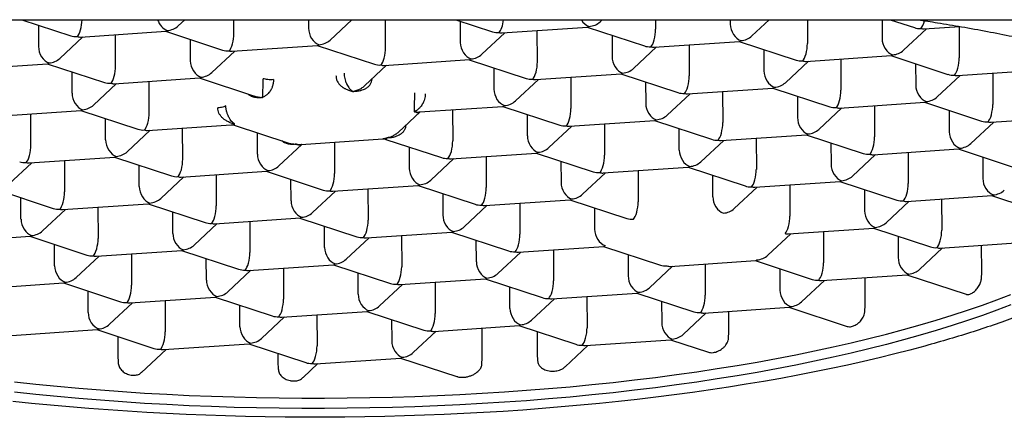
# Model space of a CAD drawing. Header units: millimetres. Extents: x 8 to 676, y 12 to 869.
# Tile 51 of 75: x 289.07 to 298.15, y 757.01 to 760.68. Entities that reach past the tile are written whole.
import ezdxf

# ---------------------------------------------------------------- set-up
doc = ezdxf.new("R2010")
doc.units = ezdxf.units.MM

msp = doc.modelspace()

# ---------------------------------------------------------------- linework, layer by layer
at = {"color": 7, "linetype": 'Continuous', "lineweight": 30}
for p, q in [((278.0672, 760.6752), (305.673, 760.6752)), ((289.088, 760.6752), (289.5406, 760.5266)), ((289.2425, 760.6245), (289.2432, 760.4272)), ((290.531, 760.6183), (290.5919, 760.6752)), ((291.0436, 760.5491), (291.0432, 760.6752)), ((291.7319, 760.6752), (291.7322, 760.5957)), ((291.9303, 760.4874), (292.1311, 760.6752)), ((292.4429, 760.4182), (292.442, 760.6752)), ((293.091, 760.6752), (293.4289, 760.5643)), ((293.1308, 760.6622), (293.1315, 760.4648)), ((294.4193, 760.6559), (294.4399, 760.6752)), ((294.9316, 760.6752), (294.9319, 760.5868)), ((295.6204, 760.6752), (295.6205, 760.6334)), ((295.8186, 760.5251), (295.9791, 760.6752)), ((296.3304, 760.6752), (296.3312, 760.4559)), ((297.0192, 760.6752), (297.0198, 760.5025)), ((297.094, 760.6752), (297.3172, 760.6019)), ((297.4068, 760.5907), (297.7353, 760.6129)), ((297.7294, 760.6125), (297.7304, 760.325)), ((289.6302, 760.5154), (290.4167, 760.5686)), ((289.9538, 760.2497), (289.9529, 760.5372)), ((290.414, 760.5684), (290.9398, 760.3957)), ((293.3295, 760.3565), (293.5413, 760.5546)), ((293.5185, 760.553), (294.305, 760.6063)), ((293.8421, 760.2874), (293.8412, 760.5749)), ((294.3023, 760.6061), (294.8281, 760.4334)), ((294.53, 760.5313), (294.5307, 760.334)), ((297.2178, 760.3942), (297.4296, 760.5922)), ((289.4412, 760.3189), (289.653, 760.5169)), ((290.6417, 760.4936), (290.6424, 760.2963)), ((291.0294, 760.3845), (291.8159, 760.4377)), ((291.8132, 760.4376), (292.3391, 760.2649)), ((294.9177, 760.4221), (295.7042, 760.4754)), ((295.2404, 760.444), (295.2414, 760.1565)), ((295.7015, 760.4752), (296.2274, 760.3025)), ((290.8405, 760.188), (291.0523, 760.386)), ((294.7288, 760.2257), (294.9405, 760.4237)), ((295.9293, 760.4004), (295.93, 760.2031)), ((296.317, 760.2913), (297.1035, 760.3445)), ((297.1008, 760.3443), (297.6266, 760.1716)), ((288.5404, 760.2159), (289.3269, 760.2692)), ((289.3242, 760.269), (289.85, 760.0963)), ((292.2527, 760.0692), (292.4515, 760.2552)), ((292.4287, 760.2536), (293.2152, 760.3069)), ((293.2125, 760.3067), (293.7383, 760.134)), ((296.128, 760.0948), (296.3398, 760.2928)), ((296.6396, 760.3131), (296.6406, 760.0256)), ((297.3285, 760.2695), (297.3292, 760.0722)), ((289.5526, 759.9969), (289.5519, 760.1942)), ((293.4402, 760.2319), (293.4409, 760.0346)), ((293.8279, 760.1227), (294.6144, 760.176)), ((294.6117, 760.1758), (295.1376, 760.0031)), ((297.5273, 759.9639), (297.739, 760.1619)), ((297.7162, 760.1604), (298.5027, 760.2137)), ((298.0389, 760.1822), (298.0399, 759.8947)), ((289.7507, 759.8886), (289.9625, 760.0866)), ((289.9396, 760.0851), (290.7261, 760.1383)), ((290.2633, 759.8194), (290.2623, 760.1069)), ((290.7234, 760.1381), (291.233, 759.9708)), ((293.639, 759.9262), (293.8507, 760.1243)), ((294.1506, 760.1446), (294.1516, 759.8571)), ((294.8395, 760.101), (294.8402, 759.9037)), ((295.0382, 759.7954), (295.25, 759.9934)), ((295.2272, 759.9919), (296.0137, 760.0451)), ((295.5498, 760.0137), (295.5508, 759.7262)), ((296.011, 760.0449), (296.5368, 759.8722)), ((296.2387, 759.9701), (296.2394, 759.7728)), ((296.6264, 759.861), (297.4129, 759.9142)), ((297.4102, 759.9141), (297.9361, 759.7414)), ((288.8498, 759.7857), (289.6363, 759.8389)), ((289.1735, 759.52), (289.1725, 759.8075)), ((289.6336, 759.8387), (290.1595, 759.666)), ((292.5628, 759.6395), (292.7609, 759.8249)), ((292.755, 759.8245), (293.5246, 759.8766)), ((293.0608, 759.8452), (293.0618, 759.5577)), ((293.5219, 759.8764), (294.0478, 759.7037)), ((293.7504, 759.6043), (293.7497, 759.8016)), ((296.4375, 759.6645), (296.6492, 759.8625)), ((296.9491, 759.8828), (296.9501, 759.5953)), ((297.638, 759.8393), (297.6387, 759.6419)), ((289.8621, 759.5666), (289.8614, 759.7639)), ((290.2491, 759.6548), (291.0187, 759.7069)), ((291.0473, 759.7031), (291.5417, 759.5407)), ((294.1374, 759.6924), (294.9239, 759.7457)), ((294.46, 759.7143), (294.461, 759.4268)), ((294.9212, 759.7455), (295.447, 759.5728)), ((297.8367, 759.5336), (298.0485, 759.7317)), ((298.0257, 759.7301), (298.8122, 759.7834)), ((290.0601, 759.4583), (290.2719, 759.6563)), ((290.5727, 759.3891), (290.5718, 759.6766)), ((291.2613, 759.4357), (291.2606, 759.633)), ((293.9484, 759.496), (294.1602, 759.694)), ((295.1496, 759.4734), (295.1489, 759.6707)), ((295.5366, 759.5616), (296.3231, 759.6148)), ((296.3204, 759.6146), (296.8463, 759.4419)), ((291.4594, 759.3274), (291.6711, 759.5255)), ((291.6657, 759.5251), (292.4174, 759.576)), ((291.971, 759.5458), (291.972, 759.2582)), ((292.4458, 759.5725), (292.958, 759.4043)), ((295.3477, 759.3651), (295.5594, 759.5631)), ((295.8593, 759.5834), (295.8603, 759.2959)), ((296.5482, 759.5398), (296.5489, 759.3425)), ((292.6599, 759.5022), (292.6606, 759.3049)), ((293.0476, 759.393), (293.8341, 759.4463)), ((293.8314, 759.4461), (294.3572, 759.2734)), ((296.7469, 759.2342), (296.9587, 759.4322)), ((296.9359, 759.4307), (297.7224, 759.484)), ((297.2585, 759.4525), (297.2595, 759.165)), ((297.7197, 759.4838), (298.2455, 759.3111)), ((288.9703, 759.1589), (289.1821, 759.3569)), ((289.1593, 759.3554), (289.9458, 759.4086)), ((289.482, 759.3772), (289.4829, 759.0897)), ((289.9431, 759.4084), (290.4689, 759.2357)), ((292.8586, 759.1965), (293.0704, 759.3946)), ((293.3702, 759.4149), (293.3712, 759.1274)), ((294.0591, 759.3713), (294.0598, 759.174)), ((297.9474, 759.409), (297.9481, 759.2117)), ((290.1715, 759.1363), (290.1708, 759.3336)), ((290.5585, 759.2245), (291.345, 759.2777)), ((291.3423, 759.2776), (291.8682, 759.1049)), ((294.2579, 759.0657), (294.4696, 759.2637)), ((294.4468, 759.2622), (295.2333, 759.3154)), ((294.7695, 759.284), (294.7705, 758.9965)), ((295.2306, 759.3152), (295.7565, 759.1425)), ((290.3696, 759.028), (290.5814, 759.226)), ((290.8812, 759.2463), (290.8822, 758.9588)), ((291.5708, 759.0055), (291.5701, 759.2028)), ((295.4591, 759.0431), (295.4584, 759.2404)), ((295.8461, 759.1313), (296.6326, 759.1845)), ((296.6299, 759.1844), (297.1557, 759.0117)), ((288.8533, 759.109), (289.3791, 758.9363)), ((291.7688, 758.8971), (291.9806, 759.0952)), ((291.9578, 759.0936), (292.7443, 759.1469)), ((292.2804, 759.1155), (292.2814, 758.828)), ((292.7416, 759.1467), (293.2674, 758.974)), ((292.9693, 759.0719), (292.97, 758.8746)), ((295.6571, 758.9348), (295.8689, 759.1328)), ((296.1687, 759.1531), (296.1697, 758.8656)), ((296.8576, 759.1096), (296.8583, 758.9122)), ((289.0817, 758.8369), (289.081, 759.0342)), ((289.4687, 758.9251), (290.2552, 758.9783)), ((290.2525, 758.9782), (290.7784, 758.8055)), ((293.357, 758.9627), (294.1435, 759.016)), ((293.6797, 758.9846), (293.6807, 758.6971)), ((294.1408, 759.0158), (294.6667, 758.8431)), ((297.0564, 758.8039), (297.2681, 759.002)), ((297.2453, 759.0004), (298.0318, 759.0537)), ((297.568, 759.0223), (297.569, 758.7347)), ((298.0291, 759.0535), (298.555, 758.8808)), ((289.2798, 758.7286), (289.4916, 758.9266)), ((289.7914, 758.9469), (289.7924, 758.6594)), ((290.481, 758.706), (290.4803, 758.9034)), ((293.1681, 758.7663), (293.3798, 758.9643)), ((294.3686, 758.941), (294.3693, 758.7437)), ((290.679, 758.5977), (290.8908, 758.7958)), ((290.868, 758.7942), (291.6545, 758.8475)), ((291.1906, 758.8161), (291.1916, 758.5285)), ((291.6518, 758.8473), (292.1776, 758.6746)), ((291.8802, 758.5752), (291.8795, 758.7725)), ((292.2672, 758.6633), (293.0537, 758.7166)), ((293.051, 758.7164), (293.5769, 758.5437)), ((296.1555, 758.701), (296.942, 758.7543)), ((296.4782, 758.7229), (296.4792, 758.4353)), ((296.9393, 758.7541), (297.4652, 758.5814)), ((288.3789, 758.6257), (289.1654, 758.6789)), ((289.1627, 758.6787), (289.6886, 758.506)), ((292.0783, 758.4668), (292.29, 758.6649)), ((292.5899, 758.6852), (292.5909, 758.3977)), ((293.2795, 758.4443), (293.2788, 758.6416)), ((295.9666, 758.5045), (296.1783, 758.7025)), ((297.1671, 758.6793), (297.1677, 758.482)), ((297.5548, 758.5701), (298.3412, 758.6234)), ((289.3912, 758.4066), (289.3905, 758.6039)), ((289.7782, 758.4948), (290.5647, 758.5481)), ((290.562, 758.5479), (291.0878, 758.3752)), ((293.4775, 758.336), (293.6893, 758.534)), ((293.6665, 758.5325), (294.453, 758.5857)), ((293.9891, 758.5543), (293.9901, 758.2668)), ((294.4503, 758.5855), (294.9761, 758.4128)), ((297.3658, 758.3736), (297.5776, 758.5717)), ((297.9378, 758.3505), (297.937, 758.596)), ((289.5892, 758.2983), (289.801, 758.4963)), ((290.1008, 758.5166), (290.1018, 758.2291)), ((290.7904, 758.2758), (290.7897, 758.4731)), ((294.678, 758.5107), (294.6787, 758.3134)), ((295.0657, 758.4016), (295.8522, 758.4548)), ((295.8495, 758.4547), (296.3754, 758.282)), ((290.9885, 758.1674), (291.2002, 758.3655)), ((291.1774, 758.3639), (291.9639, 758.4172)), ((291.5001, 758.3858), (291.5011, 758.0983)), ((291.9612, 758.417), (292.4871, 758.2443)), ((292.1897, 758.1449), (292.189, 758.3422)), ((294.8768, 758.2051), (295.0885, 758.4031)), ((295.3884, 758.4234), (295.3894, 758.1359)), ((296.0773, 758.3799), (296.0779, 758.1825)), ((297.9348, 758.2859), (297.9378, 758.3505)), ((292.5767, 758.2331), (293.3632, 758.2863)), ((292.8993, 758.2549), (292.9003, 757.9674)), ((293.3605, 758.2861), (293.8863, 758.1134)), ((296.276, 758.0742), (296.4878, 758.2723)), ((296.465, 758.2707), (297.2514, 758.324)), ((296.8632, 758.0461), (296.8624, 758.2976)), ((297.2488, 758.3238), (297.7947, 758.1445)), ((288.6884, 758.1954), (289.4749, 758.2486)), ((289.4722, 758.2485), (289.998, 758.0758)), ((289.7006, 757.9763), (289.6999, 758.1737)), ((292.3877, 758.0366), (292.5995, 758.2346)), ((293.5889, 758.014), (293.5882, 758.2113)), ((290.0876, 758.0645), (290.8741, 758.1178)), ((290.4103, 758.0864), (290.4113, 757.7988)), ((290.8714, 758.1176), (291.3973, 757.9449)), ((293.787, 757.9057), (293.9987, 758.1037)), ((293.9759, 758.1022), (294.7624, 758.1554)), ((294.2986, 758.124), (294.2996, 757.8365)), ((294.7597, 758.1552), (295.2856, 757.9826)), ((294.9875, 758.0804), (294.9881, 757.8831)), ((289.8987, 757.868), (290.1104, 758.0661)), ((291.0999, 757.8455), (291.0992, 758.0428)), ((291.4869, 757.9336), (292.2734, 757.9869)), ((292.2707, 757.9867), (292.7965, 757.814)), ((295.3752, 757.9713), (296.1616, 758.0246)), ((295.6071, 757.8013), (295.6065, 757.987)), ((296.159, 758.0244), (296.6987, 757.8471)), ((296.8603, 757.9815), (296.8632, 758.0461)), ((291.2979, 757.7371), (291.5097, 757.9352)), ((291.8095, 757.9555), (291.8105, 757.668)), ((292.4984, 757.9119), (292.4991, 757.7146)), ((295.1862, 757.7748), (295.398, 757.9728)), ((288.9978, 757.7651), (289.7843, 757.8184)), ((289.7816, 757.8182), (290.3075, 757.6455)), ((292.6972, 757.6063), (292.9089, 757.8043)), ((292.8861, 757.8028), (293.6726, 757.856)), ((293.3342, 757.5618), (293.3333, 757.833)), ((293.6699, 757.8558), (294.1958, 757.6831)), ((293.8405, 757.7998), (293.8412, 757.5961)), ((295.6041, 757.7368), (295.6071, 757.8013)), ((289.975, 757.7546), (289.9756, 757.5797)), ((294.2854, 757.6719), (295.0718, 757.7251)), ((295.0692, 757.725), (295.419, 757.6101)), ((290.1937, 757.4242), (290.4199, 757.6358)), ((290.3971, 757.6342), (291.1836, 757.6875)), ((291.1809, 757.6873), (291.7067, 757.5146)), ((294.097, 757.4759), (294.3082, 757.6734)), ((289.9756, 757.5797), (289.9773, 757.5155)), ((291.4506, 757.5987), (291.4508, 757.5199)), ((291.7963, 757.5034), (292.5828, 757.5566)), ((292.5801, 757.5564), (293.0993, 757.3859)), ((293.3307, 757.4974), (293.3342, 757.5618)), ((293.8412, 757.5961), (293.8431, 757.5321)), ((291.4508, 757.5199), (291.4526, 757.4557)), ((291.6816, 757.3763), (291.8191, 757.5049))]:
    msp.add_line(p, q, dxfattribs=at)
at = {"color": 7, "linetype": 'Continuous', "lineweight": 30, "flags": 128}
for points in [[(291.8795, 757.1872), (292.0882, 757.1886), (292.2968, 757.1918), (292.5052, 757.1965), (292.7131, 757.2029), (292.9204, 757.2109), (293.127, 757.2205), (293.3328, 757.2318), (293.5375, 757.2446), (293.7412, 757.2591), (293.9435, 757.2751), (294.1445, 757.2927), (294.3439, 757.3119), (294.5416, 757.3327), (294.7374, 757.355), (294.9313, 757.3788), (295.1232, 757.4041), (295.3128, 757.4309), (295.5, 757.4592), (295.6848, 757.489), (295.8669, 757.5201), (296.0464, 757.5527), (296.2229, 757.5867), (296.3965, 757.6221), (296.567, 757.6587), (296.7343, 757.6967), (296.8983, 757.736), (297.0588, 757.7766), (297.2157, 757.8184), (297.3691, 757.8614), (297.5186, 757.9056), (297.6643, 757.9509), (297.806, 757.9973), (297.9437, 758.0449), (298.0772, 758.0935), (298.2064, 758.1431)], [(298.2067, 758.0477), (298.0775, 757.9981), (297.944, 757.9495), (297.8063, 757.902), (297.6646, 757.8555), (297.5189, 757.8102), (297.3694, 757.766), (297.2161, 757.723), (297.0591, 757.6812), (296.8986, 757.6406), (296.7346, 757.6014), (296.5673, 757.5633), (296.3969, 757.5267), (296.2233, 757.4913), (296.0467, 757.4573), (295.8673, 757.4247), (295.6851, 757.3936), (295.5003, 757.3638), (295.3131, 757.3355), (295.1235, 757.3087), (294.9317, 757.2834), (294.7378, 757.2596), (294.5419, 757.2373), (294.3442, 757.2165), (294.1448, 757.1973), (293.9439, 757.1797), (293.7415, 757.1637), (293.5379, 757.1492), (293.3331, 757.1364), (293.1273, 757.1251), (292.9207, 757.1155), (292.7134, 757.1075), (292.5055, 757.1011), (292.2972, 757.0964), (292.0885, 757.0933), (291.8798, 757.0918)], [(297.4138, 757.6675), (297.2763, 757.6306), (297.1361, 757.5945), (296.9932, 757.5594), (296.8479, 757.5253), (296.7, 757.4921), (296.5498, 757.4599), (296.3973, 757.4287), (296.2425, 757.3986), (296.0855, 757.3694), (295.9265, 757.3414), (295.7655, 757.3144), (295.6025, 757.2884), (295.4377, 757.2636), (295.2711, 757.2398), (295.1028, 757.2172), (294.933, 757.1957), (294.7616, 757.1753), (294.5888, 757.1561), (294.4146, 757.138), (294.2392, 757.1211), (294.0626, 757.1054), (293.8849, 757.0909), (293.7063, 757.0775), (293.5267, 757.0653), (293.3463, 757.0544), (293.1652, 757.0446), (292.9835, 757.0361), (292.8012, 757.0287), (292.6184, 757.0226), (292.4353, 757.0177), (292.2519, 757.0141), (292.0683, 757.0116), (291.8846, 757.0104), (291.701, 757.0104), (291.5174, 757.0117), (291.334, 757.0141), (291.1508, 757.0178), (290.968, 757.0227), (290.7857, 757.0289), (290.6039, 757.0362), (290.4228, 757.0448), (290.2424, 757.0546), (290.0627, 757.0656), (289.884, 757.0778), (289.7063, 757.0912), (289.5297, 757.1057), (289.3542, 757.1215), (289.18, 757.1384), (289.0071, 757.1565)], [(289.0215, 757.3373), (289.2174, 757.3162), (289.4151, 757.2967), (289.6145, 757.2787), (289.8154, 757.2623), (290.0177, 757.2475), (290.2214, 757.2344), (290.4261, 757.2228), (290.6319, 757.2128), (290.8385, 757.2044), (291.0459, 757.1977), (291.2538, 757.1926), (291.4621, 757.1892), (291.6707, 757.1874), (291.8795, 757.1872)], [(291.8798, 757.0918), (291.671, 757.092), (291.4624, 757.0938), (291.2541, 757.0972), (291.0462, 757.1023), (290.8388, 757.109), (290.6322, 757.1174), (290.4265, 757.1274), (290.2217, 757.139), (290.0181, 757.1522), (289.8157, 757.167), (289.6148, 757.1833), (289.4154, 757.2013), (289.2177, 757.2208), (289.0218, 757.2419)]]:
    msp.add_lwpolyline(points, dxfattribs=at)
at = {"color": 7, "linetype": 'Continuous', "lineweight": 30}
for centre, major_axis, ratio, start_param, end_param in [((289.6001, 760.6386), (0.0158, 0.1261), 0.327601, 3.516613, 5.047844), ((290.4298, 760.6948), (-0.0513, 0.1181), 0.695464, 1.436646, 2.587535), ((290.4298, 760.6948), (0.1388, 0.0306), 0.833227, 4.533352, 5.330202), ((293.4884, 760.6763), (0.0158, 0.1261), 0.327601, 3.516613, 4.745172), ((294.3181, 760.7324), (-0.0513, 0.1181), 0.695464, 1.759658, 2.587535), ((294.3181, 760.7324), (0.0158, 0.1261), 0.327601, 3.205347, 3.516613), ((294.3181, 760.7324), (0.1388, 0.0306), 0.833227, 4.533352, 5.330202), ((295.7174, 760.6016), (-0.0513, 0.1181), 0.695464, 1.016738, 2.587535), ((297.3767, 760.7139), (0.0158, 0.1261), 0.327601, 3.516613, 4.359762), ((289.6001, 760.6386), (0.1388, 0.0306), 0.833227, 4.094576, 4.533352), ((289.6001, 760.6386), (-0.0513, 0.1181), 0.695464, 2.587535, 2.898801), ((290.4298, 760.6948), (0.0158, 0.1261), 0.327601, 3.205347, 3.516613), ((290.9994, 760.5077), (0.0158, 0.1261), 0.327601, 3.516613, 5.08741), ((291.8291, 760.5639), (-0.0513, 0.1181), 0.695464, 1.016738, 2.587535), ((293.4884, 760.6763), (0.1388, 0.0306), 0.833227, 4.094576, 4.533352), ((293.4884, 760.6763), (-0.0513, 0.1181), 0.695464, 2.587535, 2.898801), ((294.8877, 760.5454), (0.0158, 0.1261), 0.327601, 3.516613, 5.08741), ((295.7174, 760.6016), (0.1388, 0.0306), 0.833227, 4.533352, 5.330202), ((297.3767, 760.7139), (0.1388, 0.0306), 0.833227, 4.094576, 4.533352), ((297.3767, 760.7139), (-0.0513, 0.1181), 0.695464, 2.587535, 2.898801), ((291.8291, 760.5639), (0.0158, 0.1261), 0.327601, 3.205347, 3.516613), ((291.8291, 760.5639), (0.1388, 0.0306), 0.833227, 4.533352, 5.330202), ((293.2283, 760.433), (-0.0513, 0.1181), 0.695464, 1.016738, 2.587535), ((294.8877, 760.5454), (0.1388, 0.0306), 0.833227, 4.094576, 4.533352), ((295.7174, 760.6016), (0.0158, 0.1261), 0.327601, 3.205347, 3.516613), ((296.2869, 760.4145), (0.0158, 0.1261), 0.327601, 3.516613, 5.08741), ((297.1166, 760.4707), (-0.0513, 0.1181), 0.695464, 1.016738, 2.587535), ((289.34, 760.3954), (-0.0513, 0.1181), 0.695464, 1.016738, 2.587535), ((290.9994, 760.5077), (0.1388, 0.0306), 0.833227, 4.094576, 4.533352), ((290.9994, 760.5077), (-0.0513, 0.1181), 0.695464, 2.587535, 2.898801), ((292.3986, 760.3769), (0.0158, 0.1261), 0.327601, 3.516613, 5.08741), ((293.2283, 760.433), (0.1388, 0.0306), 0.833227, 4.533352, 5.330202), ((294.8877, 760.5454), (-0.0513, 0.1181), 0.695464, 2.587535, 2.898801), ((297.1166, 760.4707), (0.0158, 0.1261), 0.327601, 3.205347, 3.516613), ((297.1166, 760.4707), (0.1388, 0.0306), 0.833227, 4.533352, 5.330202), ((289.34, 760.3954), (0.0158, 0.1261), 0.327601, 3.205347, 3.516613), ((289.34, 760.3954), (0.1388, 0.0306), 0.833227, 4.533352, 5.330202), ((289.9096, 760.2083), (0.0158, 0.1261), 0.327601, 3.516613, 5.08741), ((290.7393, 760.2645), (-0.0513, 0.1181), 0.695464, 1.016738, 2.587535), ((292.3986, 760.3769), (0.1388, 0.0306), 0.833227, 4.094576, 4.533352), ((292.3986, 760.3769), (-0.0513, 0.1181), 0.695464, 2.587535, 2.898801), ((293.2283, 760.433), (0.0158, 0.1261), 0.327601, 3.205347, 3.516613), ((293.7979, 760.246), (0.0158, 0.1261), 0.327601, 3.516613, 5.08741), ((294.6276, 760.3022), (-0.0513, 0.1181), 0.695464, 1.016738, 2.587535), ((296.2869, 760.4145), (0.1388, 0.0306), 0.833227, 4.094576, 4.533352), ((296.2869, 760.4145), (-0.0513, 0.1181), 0.695464, 2.587535, 2.898801), ((297.6862, 760.2837), (0.0158, 0.1261), 0.327601, 3.516613, 5.08741), ((290.7393, 760.2645), (0.1388, 0.0306), 0.833227, 4.533352, 5.330202), ((294.6276, 760.3022), (0.0158, 0.1261), 0.327601, 3.205347, 3.516613), ((294.6276, 760.3022), (0.1388, 0.0306), 0.833227, 4.533352, 5.330202), ((295.1971, 760.1151), (0.0158, 0.1261), 0.327601, 3.516613, 5.08741), ((296.0268, 760.1713), (-0.0513, 0.1181), 0.695464, 1.016738, 2.587535), ((297.6862, 760.2837), (0.1388, 0.0306), 0.833227, 4.094576, 4.533352), ((297.6862, 760.2837), (-0.0513, 0.1181), 0.695464, 2.587535, 2.898801), ((289.9096, 760.2083), (0.1388, 0.0306), 0.833227, 4.094576, 4.533352), ((289.9096, 760.2083), (-0.0513, 0.1181), 0.695464, 2.587535, 2.898801), ((290.7393, 760.2645), (0.0158, 0.1261), 0.327601, 3.205347, 3.516613), ((293.7979, 760.246), (0.1388, 0.0306), 0.833227, 4.094576, 4.533352), ((293.7979, 760.246), (-0.0513, 0.1181), 0.695464, 2.587535, 2.898801), ((296.0268, 760.1713), (0.1388, 0.0306), 0.833227, 4.533352, 5.330202), ((297.4261, 760.0404), (-0.0513, 0.1181), 0.695464, 1.016738, 2.587535), ((289.6495, 759.9651), (-0.0513, 0.1181), 0.695464, 1.016738, 2.587535), ((293.5378, 760.0028), (-0.0513, 0.1181), 0.695464, 1.016738, 2.587535), ((295.1971, 760.1151), (0.1388, 0.0306), 0.833227, 4.094576, 4.533352), ((295.1971, 760.1151), (-0.0513, 0.1181), 0.695464, 2.587535, 2.898801), ((296.0268, 760.1713), (0.0158, 0.1261), 0.327601, 3.205347, 3.516613), ((296.5964, 759.9842), (0.0158, 0.1261), 0.327601, 3.516613, 5.08741), ((289.6495, 759.9651), (0.1388, 0.0306), 0.833227, 4.533352, 5.330202), ((293.5378, 760.0028), (0.1388, 0.0306), 0.833227, 4.533352, 5.330202), ((294.937, 759.8719), (-0.0513, 0.1181), 0.695464, 1.016738, 2.587535), ((297.4261, 760.0404), (0.0158, 0.1261), 0.327601, 3.205347, 3.516613), ((297.4261, 760.0404), (0.1388, 0.0306), 0.833227, 4.533352, 5.330202), ((297.9956, 759.8534), (0.0158, 0.1261), 0.327601, 3.516613, 5.08741), ((289.6495, 759.9651), (0.0158, 0.1261), 0.327601, 3.205347, 3.516613), ((290.219, 759.778), (0.0158, 0.1261), 0.327601, 3.516613, 5.08741), ((293.5378, 760.0028), (0.0158, 0.1261), 0.327601, 3.205347, 3.516613), ((294.1073, 759.8157), (0.0158, 0.1261), 0.327601, 3.516613, 5.08741), ((294.937, 759.8719), (0.1388, 0.0306), 0.833227, 4.533352, 5.330202), ((296.5964, 759.9842), (0.1388, 0.0306), 0.833227, 4.094576, 4.533352), ((296.5964, 759.9842), (-0.0513, 0.1181), 0.695464, 2.587535, 2.898801), ((294.1073, 759.8157), (0.1388, 0.0306), 0.833227, 4.094576, 4.533352), ((294.937, 759.8719), (0.0158, 0.1261), 0.327601, 3.205347, 3.516613), ((295.5066, 759.6848), (0.0158, 0.1261), 0.327601, 3.516613, 5.08741), ((296.3363, 759.741), (-0.0513, 0.1181), 0.695464, 1.016738, 2.587535), ((297.9956, 759.8534), (0.1388, 0.0306), 0.833227, 4.094576, 4.533352), ((297.9956, 759.8534), (-0.0513, 0.1181), 0.695464, 2.587535, 2.898801), ((290.219, 759.778), (0.1388, 0.0306), 0.833227, 4.094576, 4.533352), ((290.219, 759.778), (-0.0513, 0.1181), 0.695464, 2.587535, 2.898801), ((294.1073, 759.8157), (-0.0513, 0.1181), 0.695464, 2.587535, 2.898801), ((296.3363, 759.741), (0.0158, 0.1261), 0.327601, 3.205347, 3.516613), ((296.3363, 759.741), (0.1388, 0.0306), 0.833227, 4.533352, 5.330202), ((297.7355, 759.6101), (-0.0513, 0.1181), 0.695464, 1.016738, 2.587535), ((289.9589, 759.5348), (-0.0513, 0.1181), 0.695464, 1.016738, 2.587535), ((293.0175, 759.5163), (0.0158, 0.1261), 0.327601, 3.516613, 5.08741), ((293.8472, 759.5725), (-0.0513, 0.1181), 0.695464, 1.016738, 2.587535), ((295.5066, 759.6848), (0.1388, 0.0306), 0.833227, 4.094576, 4.533352), ((295.5066, 759.6848), (-0.0513, 0.1181), 0.695464, 2.587535, 2.898801), ((296.9058, 759.554), (0.0158, 0.1261), 0.327601, 3.516613, 5.08741), ((297.7355, 759.6101), (0.1388, 0.0306), 0.833227, 4.533352, 5.330202), ((289.1292, 759.4786), (0.0158, 0.1261), 0.327601, 3.516613, 5.08741), ((289.9589, 759.5348), (0.1388, 0.0306), 0.833227, 4.533352, 5.330202), ((291.3582, 759.4039), (-0.0513, 0.1181), 0.695464, 1.016738, 2.587535), ((293.8472, 759.5725), (0.0158, 0.1261), 0.327601, 3.205347, 3.516613), ((293.8472, 759.5725), (0.1388, 0.0306), 0.833227, 4.533352, 5.330202), ((295.2465, 759.4416), (-0.0513, 0.1181), 0.695464, 1.016738, 2.587535), ((296.9058, 759.554), (0.1388, 0.0306), 0.833227, 4.094576, 4.533352), ((296.9058, 759.554), (-0.0513, 0.1181), 0.695464, 2.587535, 2.898801), ((297.7355, 759.6101), (0.0158, 0.1261), 0.327601, 3.205347, 3.516613), ((289.1292, 759.4786), (0.1388, 0.0306), 0.833227, 4.094576, 4.533352), ((289.1292, 759.4786), (-0.0513, 0.1181), 0.695464, 2.587535, 2.898801), ((289.9589, 759.5348), (0.0158, 0.1261), 0.327601, 3.205347, 3.516613), ((290.5285, 759.3477), (0.0158, 0.1261), 0.327601, 3.516613, 5.08741), ((293.0175, 759.5163), (0.1388, 0.0306), 0.833227, 4.094576, 4.533352), ((293.0175, 759.5163), (-0.0513, 0.1181), 0.695464, 2.587535, 2.898801), ((294.4168, 759.3854), (0.0158, 0.1261), 0.327601, 3.516613, 5.08741), ((295.2465, 759.4416), (0.1388, 0.0306), 0.833227, 4.533352, 5.330202), ((296.6457, 759.3107), (-0.0513, 0.1181), 0.695464, 1.016738, 2.587535), ((291.3582, 759.4039), (0.0158, 0.1261), 0.327601, 3.205347, 3.516613), ((291.3582, 759.4039), (0.1388, 0.0306), 0.833227, 4.533352, 5.330202), ((291.9277, 759.2169), (0.0158, 0.1261), 0.327601, 3.516613, 5.08741), ((292.7574, 759.2731), (-0.0513, 0.1181), 0.695464, 1.016738, 2.587535), ((294.4168, 759.3854), (0.1388, 0.0306), 0.833227, 4.094576, 4.533352), ((294.4168, 759.3854), (-0.0513, 0.1181), 0.695464, 2.587535, 2.898801), ((295.2465, 759.4416), (0.0158, 0.1261), 0.327601, 3.205347, 3.516613), ((295.816, 759.2545), (0.0158, 0.1261), 0.327601, 3.516613, 5.08741), ((290.5285, 759.3477), (0.1388, 0.0306), 0.833227, 4.094576, 4.533352), ((290.5285, 759.3477), (-0.0513, 0.1181), 0.695464, 2.587535, 2.898801), ((292.7574, 759.2731), (0.1388, 0.0306), 0.833227, 4.533352, 5.330202), ((294.1567, 759.1422), (-0.0513, 0.1181), 0.695464, 1.016738, 2.587535), ((296.6457, 759.3107), (0.0158, 0.1261), 0.327601, 3.205347, 3.516613), ((296.6457, 759.3107), (0.1388, 0.0306), 0.833227, 4.533352, 5.330202), ((297.2153, 759.1237), (0.0158, 0.1261), 0.327601, 3.516613, 5.08741), ((298.045, 759.1798), (-0.0513, 0.1181), 0.695464, 1.016738, 2.587535), ((289.4387, 759.0483), (0.0158, 0.1261), 0.327601, 3.516613, 5.08741), ((290.2684, 759.1045), (-0.0513, 0.1181), 0.695464, 1.016738, 2.587535), ((291.9277, 759.2169), (0.1388, 0.0306), 0.833227, 4.094576, 4.533352), ((291.9277, 759.2169), (-0.0513, 0.1181), 0.695464, 2.587535, 2.898801), ((292.7574, 759.2731), (0.0158, 0.1261), 0.327601, 3.205347, 3.516613), ((293.327, 759.086), (0.0158, 0.1261), 0.327601, 3.516613, 5.08741), ((295.816, 759.2545), (0.1388, 0.0306), 0.833227, 4.094576, 4.533352), ((295.816, 759.2545), (-0.0513, 0.1181), 0.695464, 2.587535, 2.898801), ((298.045, 759.1798), (0.1388, 0.0306), 0.833227, 4.533352, 5.330202), ((290.2684, 759.1045), (0.0158, 0.1261), 0.327601, 3.205347, 3.516613), ((290.2684, 759.1045), (0.1388, 0.0306), 0.833227, 4.533352, 5.330202), ((291.6676, 758.9736), (-0.0513, 0.1181), 0.695464, 1.016738, 2.587535), ((294.1567, 759.1422), (0.0158, 0.1261), 0.327601, 3.205347, 3.516613), ((294.1567, 759.1422), (0.1388, 0.0306), 0.833227, 4.533352, 5.330202), ((294.7262, 758.9551), (0.0158, 0.1261), 0.327601, 3.516613, 5.08741), ((295.5559, 759.0113), (-0.0513, 0.1181), 0.695464, 1.016738, 2.587535), ((297.2153, 759.1237), (0.1388, 0.0306), 0.833227, 4.094576, 4.533352), ((297.2153, 759.1237), (-0.0513, 0.1181), 0.695464, 2.587535, 2.898801), ((298.045, 759.1798), (0.0158, 0.1261), 0.327601, 3.205347, 3.516613), ((289.4387, 759.0483), (0.1388, 0.0306), 0.833227, 4.094576, 4.533352), ((289.4387, 759.0483), (-0.0513, 0.1181), 0.695464, 2.587535, 2.898801), ((290.8379, 758.9175), (0.0158, 0.1261), 0.327601, 3.516613, 5.08741), ((291.6676, 758.9736), (0.1388, 0.0306), 0.833227, 4.533352, 5.330202), ((293.327, 759.086), (0.1388, 0.0306), 0.833227, 4.094576, 4.533352), ((293.327, 759.086), (-0.0513, 0.1181), 0.695464, 2.587535, 2.898801), ((295.5559, 759.0113), (0.1388, 0.0306), 0.833227, 4.533352, 5.330202), ((296.9552, 758.8804), (-0.0513, 0.1181), 0.695464, 1.016738, 2.587535), ((289.1786, 758.8051), (-0.0513, 0.1181), 0.695464, 1.016738, 2.587535), ((290.8379, 758.9175), (0.1388, 0.0306), 0.833227, 4.094576, 4.533352), ((290.8379, 758.9175), (-0.0513, 0.1181), 0.695464, 2.587535, 2.898801), ((291.6676, 758.9736), (0.0158, 0.1261), 0.327601, 3.205347, 3.516613), ((292.2372, 758.7866), (0.0158, 0.1261), 0.327601, 3.516613, 5.08741), ((293.0669, 758.8428), (-0.0513, 0.1181), 0.695464, 1.016738, 2.587535), ((294.7262, 758.9551), (0.1388, 0.0306), 0.833227, 4.094576, 4.533352), ((296.1255, 758.8243), (0.0158, 0.1261), 0.327601, 3.516613, 5.08741), ((296.9552, 758.8804), (0.1388, 0.0306), 0.833227, 4.533352, 5.330202), ((289.1786, 758.8051), (0.1388, 0.0306), 0.833227, 4.533352, 5.330202), ((290.5778, 758.6742), (-0.0513, 0.1181), 0.695464, 1.016738, 2.587535), ((293.0669, 758.8428), (0.0158, 0.1261), 0.327601, 3.205347, 3.516613), ((293.0669, 758.8428), (0.1388, 0.0306), 0.833227, 4.533352, 5.330202), ((294.4661, 758.7119), (-0.0513, 0.1181), 0.695464, 1.016738, 2.587535), ((296.1255, 758.8243), (-0.0513, 0.1181), 0.695464, 2.587535, 2.898801), ((296.9552, 758.8804), (0.0158, 0.1261), 0.327601, 3.205347, 3.516613), ((297.5247, 758.6934), (0.0158, 0.1261), 0.327601, 3.516613, 5.08741), ((289.1786, 758.8051), (0.0158, 0.1261), 0.327601, 3.205347, 3.516613), ((289.7481, 758.618), (0.0158, 0.1261), 0.327601, 3.516613, 5.08741), ((292.2372, 758.7866), (0.1388, 0.0306), 0.833227, 4.094576, 4.533352), ((292.2372, 758.7866), (-0.0513, 0.1181), 0.695464, 2.587535, 2.898801), ((293.6364, 758.6557), (0.0158, 0.1261), 0.327601, 3.516613, 5.08741), ((290.5778, 758.6742), (0.0158, 0.1261), 0.327601, 3.205347, 3.516613), ((290.5778, 758.6742), (0.1388, 0.0306), 0.833227, 4.533352, 5.330202), ((291.1474, 758.4872), (0.0158, 0.1261), 0.327601, 3.516613, 5.08741), ((291.9771, 758.5434), (-0.0513, 0.1181), 0.695464, 1.016738, 2.587535), ((293.6364, 758.6557), (0.1388, 0.0306), 0.833227, 4.094576, 4.533352), ((293.6364, 758.6557), (-0.0513, 0.1181), 0.695464, 2.587535, 2.898801), ((294.4661, 758.7119), (0.0158, 0.1261), 0.327601, 3.205347, 3.516613), ((297.5247, 758.6934), (0.1388, 0.0306), 0.833227, 4.094576, 4.533352), ((297.5247, 758.6934), (-0.0513, 0.1181), 0.695464, 2.587535, 2.898801), ((289.7481, 758.618), (0.1388, 0.0306), 0.833227, 4.094576, 4.533352), ((289.7481, 758.618), (-0.0513, 0.1181), 0.695464, 2.587535, 2.898801), ((291.9771, 758.5434), (0.1388, 0.0306), 0.833227, 4.533352, 5.330202), ((293.3763, 758.4125), (-0.0513, 0.1181), 0.695464, 1.016738, 2.587535), ((295.8654, 758.581), (0.0158, 0.1261), 0.327601, 3.205347, 3.516613), ((295.8654, 758.581), (0.1388, 0.0306), 0.833227, 4.533352, 5.330202), ((296.4349, 758.394), (0.0158, 0.1261), 0.327601, 3.516613, 5.08741), ((297.2646, 758.4501), (-0.0513, 0.1181), 0.695464, 1.016738, 2.587535), ((289.488, 758.3748), (-0.0513, 0.1181), 0.695464, 1.016738, 2.587535), ((291.1474, 758.4872), (0.1388, 0.0306), 0.833227, 4.094576, 4.533352), ((291.1474, 758.4872), (-0.0513, 0.1181), 0.695464, 2.587535, 2.898801), ((291.9771, 758.5434), (0.0158, 0.1261), 0.327601, 3.205347, 3.516613), ((292.5466, 758.3563), (0.0158, 0.1261), 0.327601, 3.516613, 5.08741), ((295.0357, 758.5248), (0.1388, 0.0306), 0.833227, 4.094576, 4.533352), ((295.0357, 758.5248), (-0.0513, 0.1181), 0.695464, 2.587535, 2.898801), ((297.2646, 758.4501), (0.1388, 0.0306), 0.833227, 4.533352, 5.330202), ((289.488, 758.3748), (0.0158, 0.1261), 0.327601, 3.205347, 3.516613), ((289.488, 758.3748), (0.1388, 0.0306), 0.833227, 4.533352, 5.330202), ((290.8873, 758.2439), (-0.0513, 0.1181), 0.695464, 1.016738, 2.587535), ((293.3763, 758.4125), (0.0158, 0.1261), 0.327601, 3.205347, 3.516613), ((293.3763, 758.4125), (0.1388, 0.0306), 0.833227, 4.533352, 5.330202), ((293.9459, 758.2254), (0.0158, 0.1261), 0.327601, 3.516613, 5.08741), ((294.7756, 758.2816), (-0.0513, 0.1181), 0.695464, 1.016738, 2.587535), ((296.4349, 758.394), (0.1388, 0.0306), 0.833227, 4.094576, 4.533352), ((296.4349, 758.394), (-0.0513, 0.1181), 0.695464, 2.587535, 2.898801), ((297.2646, 758.4501), (0.0158, 0.1261), 0.327601, 3.205347, 3.516613), ((290.0576, 758.1878), (0.0158, 0.1261), 0.327601, 3.516613, 5.08741), ((290.8873, 758.2439), (0.1388, 0.0306), 0.833227, 4.533352, 5.330202), ((292.5466, 758.3563), (0.1388, 0.0306), 0.833227, 4.094576, 4.533352), ((292.5466, 758.3563), (-0.0513, 0.1181), 0.695464, 2.587535, 2.898801), ((294.7756, 758.2816), (0.0158, 0.1261), 0.327601, 3.205347, 3.516613), ((294.7756, 758.2816), (0.1388, 0.0306), 0.833227, 4.533352, 5.330202), ((296.1748, 758.1507), (-0.0513, 0.1181), 0.695464, 1.016738, 2.587535), ((290.0576, 758.1878), (0.1388, 0.0306), 0.833227, 4.094576, 4.533352), ((290.8873, 758.2439), (0.0158, 0.1261), 0.327601, 3.205347, 3.516613), ((291.4568, 758.0569), (0.0158, 0.1261), 0.327601, 3.516613, 5.08741), ((292.2865, 758.1131), (-0.0513, 0.1181), 0.695464, 1.016738, 2.587535), ((293.9459, 758.2254), (0.1388, 0.0306), 0.833227, 4.094576, 4.533352), ((293.9459, 758.2254), (-0.0513, 0.1181), 0.695464, 2.587535, 2.898801), ((295.3451, 758.0946), (0.0158, 0.1261), 0.327601, 3.516613, 5.08741), ((296.1748, 758.1507), (0.1388, 0.0306), 0.833227, 4.533352, 5.330202), ((290.0576, 758.1878), (-0.0513, 0.1181), 0.695464, 2.587535, 2.898801), ((292.2865, 758.1131), (0.0158, 0.1261), 0.327601, 3.205347, 3.516613), ((292.2865, 758.1131), (0.1388, 0.0306), 0.833227, 4.533352, 5.330202), ((293.6858, 757.9822), (-0.0513, 0.1181), 0.695464, 1.016738, 2.587535), ((295.3451, 758.0946), (0.1388, 0.0306), 0.833227, 4.094576, 4.533352), ((296.1748, 758.1507), (0.0158, 0.1261), 0.327601, 3.205347, 3.516613), ((289.7975, 757.9445), (-0.0513, 0.1181), 0.695464, 1.016738, 2.587535), ((291.4568, 758.0569), (0.1388, 0.0306), 0.833227, 4.094576, 4.533352), ((291.4568, 758.0569), (-0.0513, 0.1181), 0.695464, 2.587535, 2.898801), ((292.8561, 757.926), (0.0158, 0.1261), 0.327601, 3.516613, 5.08741), ((293.6858, 757.9822), (0.1388, 0.0306), 0.833227, 4.533352, 5.330202), ((295.3451, 758.0946), (-0.0513, 0.1181), 0.695464, 2.587535, 2.898801), ((289.7975, 757.9445), (0.0158, 0.1261), 0.327601, 3.205347, 3.516613), ((289.7975, 757.9445), (0.1388, 0.0306), 0.833227, 4.533352, 5.330202), ((290.367, 757.7575), (0.0158, 0.1261), 0.327601, 3.516613, 5.08741), ((291.1967, 757.8137), (-0.0513, 0.1181), 0.695464, 1.016738, 2.587535), ((292.8561, 757.926), (0.1388, 0.0306), 0.833227, 4.094576, 4.533352), ((292.8561, 757.926), (-0.0513, 0.1181), 0.695464, 2.587535, 2.898801), ((293.6858, 757.9822), (0.0158, 0.1261), 0.327601, 3.205347, 3.516613), ((294.2553, 757.7951), (0.0158, 0.1261), 0.327601, 3.516613, 5.08741), ((295.085, 757.8513), (-0.0513, 0.1181), 0.695464, 1.016738, 2.587535), ((291.1967, 757.8137), (0.1388, 0.0306), 0.833227, 4.533352, 5.330202), ((292.596, 757.6828), (-0.0513, 0.1181), 0.695464, 1.016738, 2.587535), ((295.085, 757.8513), (0.0158, 0.1261), 0.327601, 3.205347, 3.516613), ((295.085, 757.8513), (0.1388, 0.0306), 0.833227, 4.533352, 5.330202), ((290.367, 757.7575), (0.1388, 0.0306), 0.833227, 4.094576, 4.533352), ((290.367, 757.7575), (-0.0513, 0.1181), 0.695464, 2.587535, 2.898801), ((291.1967, 757.8137), (0.0158, 0.1261), 0.327601, 3.205347, 3.516613), ((291.7663, 757.6266), (0.0158, 0.1261), 0.327601, 3.516613, 5.08741), ((294.2553, 757.7951), (0.1388, 0.0306), 0.833227, 4.094576, 4.533352), ((294.2553, 757.7951), (-0.0513, 0.1181), 0.695464, 2.587535, 2.898801), ((292.596, 757.6828), (0.0158, 0.1261), 0.327601, 3.205347, 3.516613), ((292.596, 757.6828), (0.1388, 0.0306), 0.833227, 4.533352, 5.330202), ((291.7663, 757.6266), (0.1388, 0.0306), 0.833227, 4.094576, 4.533352), ((291.7663, 757.6266), (-0.0513, 0.1181), 0.695464, 2.587535, 2.898801)]:
    msp.add_ellipse(centre, major_axis=major_axis, ratio=ratio, start_param=start_param, end_param=end_param, dxfattribs=at)
for points, knots in [([(297.3502, 760.6752), (297.4105, 760.666), (297.5473, 760.645), (297.7611, 760.609), (297.9916, 760.5674), (298.2203, 760.5223), (298.4382, 760.4757), (298.6467, 760.4271), (298.845, 760.3765), (299.0324, 760.324), (299.2069, 760.2701), (299.369, 760.2146), (299.5181, 760.1576), (299.6538, 760.099), (299.765, 760.0442), (299.8555, 759.9935), (299.9285, 759.947), (299.9933, 759.9002), (300.0288, 759.8687), (300.0465, 759.8529)], [0, 0, 0, 0, 0.043444, 0.098632, 0.160866, 0.223153, 0.285441, 0.347674, 0.411715, 0.475815, 0.539914, 0.603955, 0.669372, 0.73482, 0.800236, 0.850163, 0.900118, 0.950073, 1, 1, 1, 1]), ([(291.9852, 760.1616), (291.986, 760.1508), (291.9876, 760.1298), (291.9977, 760.1053), (292.0083, 760.0893), (292.0203, 760.0745), (292.0325, 760.0634), (292.0438, 760.0551), (292.0494, 760.0513), (292.0563, 760.0469), (292.0643, 760.0422), (292.0796, 760.0339), (292.1046, 760.0225), (292.1266, 760.0173), (292.1389, 760.0144)], [0, 0, 0, 0, 0.1366665, 0.2654157, 0.3185722, 0.3757833, 0.5034623, 0.5269047, 0.5561646, 0.5912514, 0.6321703, 0.6789245, 0.8212565, 1, 1, 1, 1]), ([(292.0594, 760.182), (292.0597, 760.1741), (292.0603, 760.1581), (292.0653, 760.1329), (292.0709, 760.1139), (292.0759, 760.1007), (292.0791, 760.0927), (292.0841, 760.0815), (292.0917, 760.0663), (292.1036, 760.0475), (292.1198, 760.028), (292.1322, 760.0192), (292.1389, 760.0144)], [0, 0, 0, 0, 0.0997213, 0.2034688, 0.3142882, 0.353317, 0.3934911, 0.4348829, 0.5288545, 0.6542349, 0.8112509, 1, 1, 1, 1]), ([(291.3092, 759.9582), (291.3098, 759.9635), (291.3108, 759.9732), (291.3118, 759.9921), (291.3121, 760.0083), (291.3122, 760.0208), (291.3123, 760.0363), (291.313, 760.0563), (291.3138, 760.082), (291.3143, 760.1076), (291.3143, 760.1237), (291.3143, 760.1315)], [0, 0, 0, 0, 0.188501, 0.345375, 0.432473, 0.505601, 0.564861, 0.685421, 0.796364, 0.900207, 1, 1, 1, 1]), ([(291.4095, 760.1226), (291.4089, 760.1129), (291.4076, 760.0934), (291.4011, 760.0638), (291.3934, 760.0437), (291.3871, 760.0314), (291.3837, 760.0253), (291.3799, 760.0195), (291.3744, 760.0118), (291.3652, 760.0011), (291.3509, 759.9866), (291.3317, 759.9702), (291.3173, 759.9625), (291.3092, 759.9582)], [0, 0, 0, 0, 0.123397, 0.245563, 0.370281, 0.402356, 0.434864, 0.467854, 0.501373, 0.571833, 0.678411, 0.821139, 1, 1, 1, 1]), ([(292.1389, 760.0144), (292.1534, 760.0148), (292.1793, 760.0155), (292.2129, 760.0228), (292.237, 760.0307), (292.253, 760.0375), (292.2639, 760.0435), (292.2726, 760.0491), (292.2858, 760.0593), (292.3014, 760.0761), (292.3153, 760.1021), (292.3173, 760.121), (292.3184, 760.1305)], [0, 0, 0, 0, 0.178864, 0.321593, 0.428173, 0.498634, 0.543203, 0.586858, 0.629714, 0.754434, 0.876602, 1, 1, 1, 1]), ([(292.1389, 760.0144), (292.1524, 760.0173), (292.177, 760.0226), (292.2067, 760.0363), (292.2275, 760.0489), (292.241, 760.0591), (292.2501, 760.0663), (292.254, 760.0707), (292.2548, 760.0716)], [0, 0, 0, 0, 0.325066, 0.595593, 0.745792, 0.871899, 0.974093, 1, 1, 1, 1]), ([(291.3092, 759.9582), (291.2965, 759.9568), (291.2735, 759.9542), (291.2481, 759.9568), (291.2328, 759.9598), (291.2249, 759.9618), (291.2181, 759.9638), (291.2126, 759.9657), (291.2015, 759.9701), (291.1892, 759.9772), (291.1785, 759.9856), (291.1752, 759.9893), (291.1746, 759.99)], [0, 0, 0, 0, 0.257272, 0.462136, 0.529431, 0.588328, 0.638829, 0.680944, 0.714686, 0.898459, 0.980805, 1, 1, 1, 1]), ([(292.7085, 759.8273), (292.709, 759.8323), (292.7099, 759.8413), (292.7103, 759.857), (292.7103, 759.8679), (292.7101, 759.8741), (292.71, 759.8797), (292.7099, 759.8846), (292.7097, 759.8949), (292.7099, 759.9081), (292.7104, 759.9249), (292.7111, 759.9427), (292.713, 759.9686), (292.7134, 759.9898), (292.7136, 760.0007)], [0, 0, 0, 0, 0.178744, 0.321076, 0.36783, 0.408749, 0.443835, 0.473095, 0.496538, 0.624217, 0.681428, 0.734584, 0.863333, 1, 1, 1, 1]), ([(292.8088, 759.9918), (292.8085, 759.9839), (292.8078, 759.9679), (292.8023, 759.9428), (292.7957, 759.9239), (292.7898, 759.9109), (292.7857, 759.903), (292.7795, 759.892), (292.769, 759.8773), (292.7529, 759.8591), (292.7324, 759.8402), (292.7169, 759.8319), (292.7085, 759.8273)], [0, 0, 0, 0, 0.099721, 0.203469, 0.314288, 0.353317, 0.393491, 0.434883, 0.528855, 0.654235, 0.811251, 1, 1, 1, 1]), ([(291.2294, 759.9722), (291.2408, 759.9686), (291.2668, 759.9606), (291.294, 759.9591), (291.3092, 759.9582)], [0, 0, 0, 0, 0.439366, 1, 1, 1, 1]), ([(291.0491, 759.715), (291.0362, 759.7181), (291.0126, 759.7238), (290.9851, 759.7371), (290.967, 759.7482), (290.9559, 759.7558), (290.9466, 759.763), (290.9342, 759.7741), (290.9197, 759.7905), (290.9059, 759.8139), (290.8972, 759.8383), (290.896, 759.8543), (290.8954, 759.8622)], [0, 0, 0, 0, 0.188654, 0.3453, 0.411687, 0.470103, 0.520583, 0.563179, 0.683615, 0.79477, 0.899206, 1, 1, 1, 1]), ([(291.0491, 759.715), (291.0427, 759.7195), (291.0312, 759.7277), (291.0168, 759.7448), (291.007, 759.7599), (291.0007, 759.7718), (290.996, 759.781), (290.9921, 759.7891), (290.986, 759.8028), (290.9783, 759.8237), (290.9709, 759.8532), (290.97, 759.8727), (290.9696, 759.8826)], [0, 0, 0, 0, 0.178998, 0.321747, 0.428231, 0.49848, 0.543036, 0.586684, 0.629537, 0.754273, 0.876501, 1, 1, 1, 1]), ([(292.7085, 759.8273), (292.7215, 759.8252), (292.7372, 759.8227), (292.7523, 759.8247), (292.7549, 759.825)], [0, 0, 0, 0, 0.825537, 1, 1, 1, 1]), ([(292.7606, 759.8248), (292.7605, 759.8248), (292.7595, 759.8239), (292.7564, 759.822), (292.7505, 759.8191), (292.7408, 759.8173), (292.7264, 759.8183), (292.7149, 759.8241), (292.7085, 759.8273)], [0, 0, 0, 0, 0.004607, 0.067956, 0.198358, 0.397149, 0.664374, 1, 1, 1, 1]), ([(300.0465, 759.8529), (300.061, 759.819), (300.0899, 759.751), (300.1153, 759.6485), (300.1275, 759.5457), (300.1253, 759.4418), (300.1082, 759.337), (300.0759, 759.2315), (300.0287, 759.1264), (299.9672, 759.023), (299.8919, 758.9214), (299.8035, 758.8217), (299.7014, 758.7231), (299.5847, 758.625), (299.4531, 758.5274), (299.3063, 758.4307), (299.146, 758.3359), (298.9803, 758.2473), (298.8114, 758.1649), (298.6413, 758.0884), (298.462, 758.0138), (298.2722, 757.9406), (298.0721, 757.8691), (297.8614, 757.7993), (297.6428, 757.7318), (297.4901, 757.6889), (297.4138, 757.6675)], [0, 0, 0, 0, 0.042657, 0.08535, 0.128044, 0.170701, 0.214596, 0.258532, 0.302468, 0.346363, 0.38902, 0.431713, 0.474407, 0.517064, 0.560959, 0.604895, 0.648831, 0.692726, 0.73069, 0.76868, 0.80667, 0.844633, 0.883461, 0.922317, 0.961172, 1, 1, 1, 1]), ([(291.0176, 759.7069), (291.0216, 759.7071), (291.0309, 759.7075), (291.0421, 759.7045), (291.0484, 759.7028)], [0, 0, 0, 0, 0.436134, 1, 1, 1, 1]), ([(291.0187, 759.7075), (291.0204, 759.7074), (291.0304, 759.7071), (291.0407, 759.7114), (291.0491, 759.715)], [0, 0, 0, 0, 0.174271, 1, 1, 1, 1]), ([(291.0473, 759.7031), (291.0473, 759.7031), (291.0472, 759.7028), (291.0478, 759.7048), (291.0487, 759.7113), (291.0491, 759.715)], [0, 0, 0, 0, 0.004237, 0.445656, 1, 1, 1, 1]), ([(292.6278, 759.7002), (292.6272, 759.6925), (292.626, 759.6768), (292.6157, 759.6544), (292.6034, 759.6388), (292.5926, 759.6287), (292.5853, 759.6228), (292.574, 759.6148), (292.556, 759.6051), (292.5282, 759.5944), (292.4914, 759.5855), (292.4636, 759.5846), (292.4484, 759.5841)], [0, 0, 0, 0, 0.0997213, 0.2034688, 0.3142882, 0.353317, 0.3934911, 0.4348829, 0.5288545, 0.6542349, 0.8112509, 1, 1, 1, 1]), ([(292.5624, 759.64), (292.5582, 759.6359), (292.5522, 759.6301), (292.5433, 759.6236), (292.536, 759.6184), (292.5266, 759.6125), (292.5102, 759.6033), (292.4841, 759.5918), (292.4612, 759.5868), (292.4484, 759.5841)], [0, 0, 0, 0, 0.128877, 0.181879, 0.250835, 0.335771, 0.436699, 0.686409, 1, 1, 1, 1]), ([(291.6187, 759.5279), (291.6052, 759.5265), (291.5806, 759.5238), (291.5508, 759.5277), (291.5301, 759.5331), (291.5166, 759.5384), (291.5016, 759.5459), (291.4923, 759.5538), (291.4861, 759.559)], [0, 0, 0, 0, 0.276895, 0.506812, 0.634108, 0.74064, 0.826555, 1, 1, 1, 1]), ([(291.5417, 759.5408), (291.5418, 759.5407), (291.5527, 759.5365), (291.5784, 759.5307), (291.6043, 759.5289), (291.6187, 759.5279)], [0, 0, 0, 0, 0.004523, 0.446184, 1, 1, 1, 1]), ([(291.6187, 759.5279), (291.631, 759.526), (291.6468, 759.5235), (291.6623, 759.5252), (291.6657, 759.5256)], [0, 0, 0, 0, 0.779896, 1, 1, 1, 1]), ([(291.67, 759.5254), (291.6688, 759.5245), (291.6641, 759.5209), (291.654, 759.5183), (291.6378, 759.5184), (291.6255, 759.5246), (291.6187, 759.5279)], [0, 0, 0, 0, 0.076766, 0.322455, 0.630137, 1, 1, 1, 1]), ([(292.4159, 759.5759), (292.42, 759.5762), (292.4295, 759.5767), (292.4408, 759.5737), (292.4472, 759.5721)], [0, 0, 0, 0, 0.438383, 1, 1, 1, 1]), ([(292.4484, 759.5841), (292.4403, 759.5808), (292.43, 759.5766), (292.4197, 759.5765), (292.4174, 759.5765)], [0, 0, 0, 0, 0.779046, 1, 1, 1, 1]), ([(292.4484, 759.5841), (292.4478, 759.5801), (292.4469, 759.5733), (292.4462, 759.573), (292.4459, 759.5728)], [0, 0, 0, 0, 0.588124, 1, 1, 1, 1]), ([(297.7949, 758.1448), (297.7959, 758.1444), (297.8005, 758.1423), (297.8113, 758.1422), (297.8303, 758.1458), (297.8558, 758.1586), (297.8849, 758.1827), (297.9105, 758.2148), (297.9288, 758.2507), (297.9329, 758.2749), (297.9348, 758.2859)], [0, 0, 0, 0, 0.025409, 0.116802, 0.219904, 0.375797, 0.53157, 0.691098, 0.859276, 1, 1, 1, 1]), ([(296.6991, 757.8486), (296.7052, 757.8466), (296.7165, 757.8429), (296.7418, 757.8467), (296.7721, 757.8582), (296.8064, 757.8819), (296.831, 757.9088), (296.8463, 757.934), (296.8561, 757.9564), (296.8588, 757.9725), (296.8603, 757.9815)], [0, 0, 0, 0, 0.113248, 0.214146, 0.37569, 0.53687, 0.707267, 0.795078, 0.885604, 1, 1, 1, 1]), ([(295.4195, 757.6115), (295.4256, 757.6093), (295.4391, 757.6047), (295.4626, 757.6065), (295.4856, 757.6116), (295.5135, 757.622), (295.5407, 757.638), (295.5646, 757.6589), (295.5806, 757.6773), (295.5932, 757.6978), (295.6012, 757.7179), (295.6032, 757.7311), (295.6041, 757.7368)], [0, 0, 0, 0, 0.095836, 0.210571, 0.296214, 0.384516, 0.557261, 0.649606, 0.744667, 0.835659, 0.93005, 1, 1, 1, 1]), ([(293.8431, 757.5321), (293.8452, 757.521), (293.8493, 757.499), (293.8679, 757.4758), (293.889, 757.4594), (293.9113, 757.4481), (293.936, 757.4402), (293.9653, 757.4353), (293.9947, 757.435), (294.0226, 757.4391), (294.0459, 757.4453), (294.0679, 757.4551), (294.0859, 757.4651), (294.0934, 757.4739), (294.096, 757.4769)], [0, 0, 0, 0, 0.112019, 0.223218, 0.308593, 0.394063, 0.481252, 0.568431, 0.681088, 0.751607, 0.82206, 0.893156, 0.964184, 1, 1, 1, 1]), ([(289.9773, 757.5155), (289.9794, 757.5026), (289.9837, 757.477), (290.0076, 757.4433), (290.0359, 757.4211), (290.063, 757.4082), (290.0859, 757.4009), (290.115, 757.3965), (290.1484, 757.3992), (290.1771, 757.4093), (290.1886, 757.4213), (290.1926, 757.4254)], [0, 0, 0, 0, 0.141413, 0.282561, 0.430386, 0.50611, 0.5818, 0.668574, 0.799779, 0.930884, 1, 1, 1, 1]), ([(291.4526, 757.4557), (291.4547, 757.4434), (291.4589, 757.4188), (291.4824, 757.3874), (291.5104, 757.3667), (291.5385, 757.3544), (291.5642, 757.3473), (291.5963, 757.3439), (291.6331, 757.3486), (291.6638, 757.3603), (291.6764, 757.3731), (291.6806, 757.3775)], [0, 0, 0, 0, 0.133725, 0.266968, 0.412896, 0.493419, 0.573905, 0.67511, 0.804324, 0.933702, 1, 1, 1, 1]), ([(293.0996, 757.3869), (293.1026, 757.3856), (293.1169, 757.3794), (293.1377, 757.3786), (293.1649, 757.3792), (293.1894, 757.3824), (293.22, 757.3905), (293.249, 757.4022), (293.2738, 757.4164), (293.2944, 757.4324), (293.3133, 757.4525), (293.3265, 757.4747), (293.3296, 757.4916), (293.3307, 757.4974)], [0, 0, 0, 0, 0.036364, 0.175947, 0.210302, 0.318785, 0.427372, 0.53302, 0.638623, 0.723547, 0.808364, 0.934523, 1, 1, 1, 1])]:
    msp.add_open_spline(points, degree=3, knots=knots, dxfattribs=at)
for points in [[(291.4095, 760.1226), (291.4008, 760.1222), (291.3835, 760.1215), (291.3575, 760.123), (291.3334, 760.1262), (291.3207, 760.1297), (291.3143, 760.1315)], [(290.9696, 759.8826), (290.9663, 759.8801), (290.9596, 759.8752), (290.9422, 759.8692), (290.9206, 759.8645), (290.9038, 759.863), (290.8954, 759.8622)]]:
    msp.add_open_spline(points, degree=3, dxfattribs=at)

doc.saveas('drawing.dxf')
